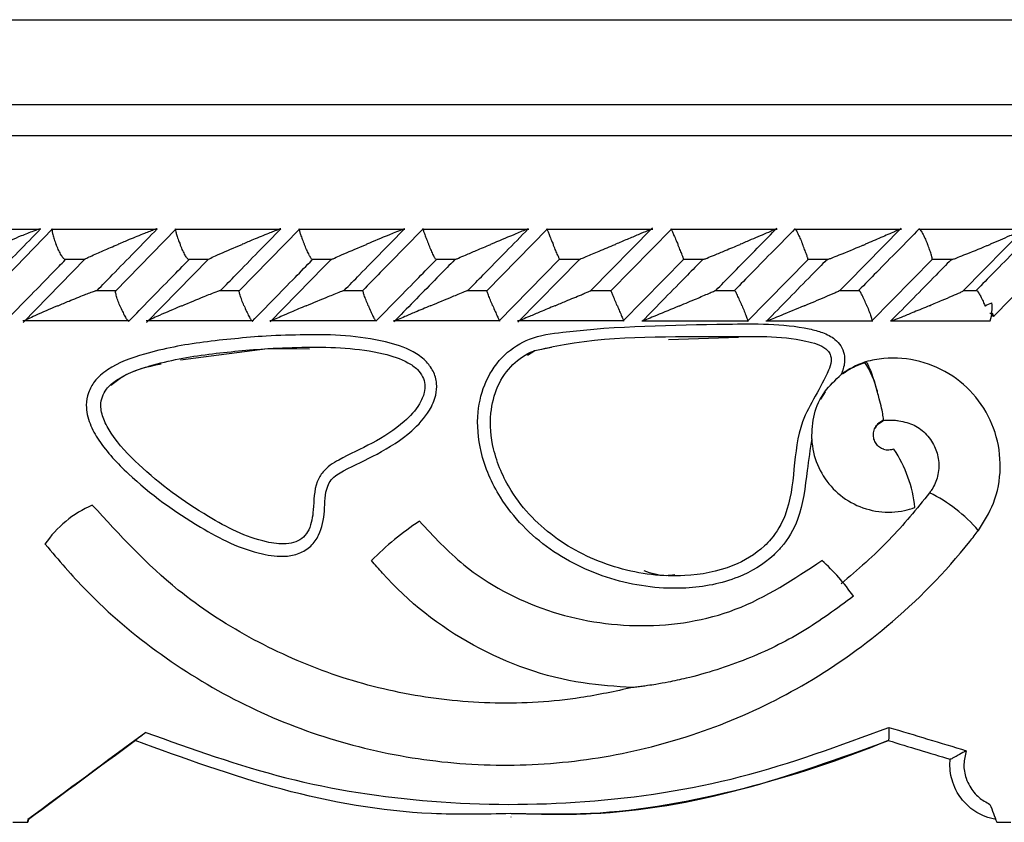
# Model space of a CAD drawing. Header units: millimetres. Extents: x 67.9 to 154, y 110.8 to 178.6.
# Tile 62 of 109: x 89.7 to 91.3, y 125.3 to 126.6. Entities that reach past the tile are written whole.
import ezdxf

# ---------------------------------------------------------------- set-up
doc = ezdxf.new("R2010")
doc.units = ezdxf.units.MM

msp = doc.modelspace()

# ---------------------------------------------------------------- linework, layer by layer
at = {"color": 1, "linetype": 'Continuous', "lineweight": 25}
for p, q in [((89.0715, 126.6419), (91.6409, 126.6419)), ((86.009, 126.4552), (94.4819, 126.4552))]:
    msp.add_line(p, q, dxfattribs=at)
at = {"color": 7, "linetype": 'Continuous', "lineweight": 25}
for p, q in [((86.059, 126.5052), (94.4393, 126.5052)), ((89.6995, 126.3035), (89.5295, 126.3035)), ((89.7193, 126.3043), (89.6217, 126.2041)), ((89.8882, 126.3037), (89.7171, 126.3037)), ((89.9187, 126.3044), (89.8209, 126.2042)), ((90.0879, 126.3037), (89.9164, 126.3037)), ((90.1184, 126.3045), (90.0204, 126.2043)), ((90.2878, 126.3037), (90.116, 126.3037)), ((90.4879, 126.3037), (90.3159, 126.3037)), ((90.5184, 126.3046), (90.4202, 126.2044)), ((90.6883, 126.3036), (90.516, 126.3036)), ((90.5881, 126.2048), (90.6877, 126.3063)), ((90.7188, 126.3046), (90.6205, 126.2044)), ((90.8889, 126.3036), (90.7165, 126.3036)), ((90.8822, 126.2992), (90.8886, 126.3057)), ((91.0897, 126.3035), (90.9172, 126.3035)), ((91.0029, 126.2179), (91.0892, 126.3057)), ((91.2907, 126.3035), (91.1182, 126.3035)), ((91.1893, 126.2044), (91.2899, 126.3067)), ((89.7719, 126.2559), (89.6718, 126.1533)), ((89.7378, 126.2557), (89.7715, 126.2557)), ((89.971, 126.2556), (89.8711, 126.1534)), ((89.9375, 126.2557), (89.9706, 126.2557)), ((90.1373, 126.2556), (90.1702, 126.2556)), ((90.1686, 126.2546), (90.1572, 126.243)), ((90.3374, 126.2556), (90.37, 126.2556)), ((90.4396, 126.1554), (90.5377, 126.2555)), ((90.57, 126.2552), (90.4705, 126.1537)), ((90.5376, 126.2555), (90.5702, 126.2555)), ((90.6399, 126.1554), (90.7381, 126.2556)), ((90.738, 126.2555), (90.7706, 126.2555)), ((90.8407, 126.1548), (90.9387, 126.2546)), ((90.9386, 126.2554), (90.9713, 126.2554)), ((91.041, 126.1555), (91.1396, 126.2557)), ((91.1394, 126.2554), (91.1722, 126.2554)), ((91.2386, 126.1639), (91.3293, 126.2562)), ((90.1572, 126.243), (90.0705, 126.1543)), ((89.8211, 126.2046), (89.7885, 126.2046)), ((90.0206, 126.2046), (89.9881, 126.2046)), ((90.2203, 126.2046), (90.1879, 126.2046)), ((90.4204, 126.2045), (90.3878, 126.2045)), ((90.6207, 126.2045), (90.5879, 126.2045)), ((90.8213, 126.2044), (90.7881, 126.2044)), ((91.0222, 126.2044), (90.9887, 126.2044)), ((90.9907, 126.2055), (91.0029, 126.2179)), ((91.2121, 126.2043), (91.1895, 126.2043)), ((89.6711, 126.1566), (89.8421, 126.1566)), ((89.8704, 126.1565), (90.0419, 126.1565)), ((90.07, 126.1565), (90.2418, 126.1565)), ((90.2698, 126.1564), (90.4419, 126.1564)), ((90.2776, 126.162), (90.2701, 126.1544)), ((90.4699, 126.1564), (90.6422, 126.1564)), ((90.6703, 126.1563), (90.8427, 126.1563)), ((90.8709, 126.1563), (91.0434, 126.1563)), ((91.0719, 126.1563), (91.233, 126.1563)), ((89.8417, 126.1557), (89.8423, 126.1555)), ((90.0412, 126.1557), (90.0417, 126.1555)), ((90.2409, 126.1557), (90.2413, 126.1555)), ((90.7136, 126.1262), (90.8264, 126.1297)), ((89.9256, 126.0932), (90.0662, 126.1115)), ((90.0662, 126.1115), (90.134, 126.1111)), ((90.4977, 126.108), (90.5248, 126.1137)), ((90.4858, 126.101), (90.4977, 126.108)), ((91.0317, 126.0902), (91.0301, 126.0896)), ((90.9666, 126.0414), (90.959, 126.03)), ((91.0681, 125.4791), (91.0682, 125.4791)), ((89.6552, 125.3472), (89.678, 125.3472)), ((89.6793, 125.3515), (89.678, 125.3472)), ((89.678, 125.3472), (89.6791, 125.3472)), ((89.6804, 125.3515), (89.6791, 125.3472)), ((89.6793, 125.3515), (89.6804, 125.3515)), ((90.4592, 125.3559), (90.4598, 125.3559)), ((91.2433, 125.3472), (91.2663, 125.3472))]:
    msp.add_line(p, q, dxfattribs=at)
at = {"color": 7, "linetype": 'Continuous', "lineweight": 25, "flags": 128}
msp.add_lwpolyline([(91.2352, 126.1687), (91.2359, 126.1678), (91.2369, 126.1665), (91.2377, 126.1654), (91.2382, 126.1645), (91.2386, 126.1638), (91.2388, 126.1633), (91.2387, 126.163), (91.2384, 126.1629)], dxfattribs=at)
at = {"color": 7, "linetype": 'Continuous', "lineweight": 25}
for centre, radius, start, end in [((91.1575, 126.1776), 0.0785, 344.228, 5.5389), ((90.9051, 126.0076), 0.1495, 13.3363, 33.2698), ((90.9094, 125.8354), 0.2027, 5.519, 34.0722), ((91.0235, 125.6537), 0.2512, 40.8044, 63.6422), ((89.8546, 125.6945), 0.1791, 113.4382, 145.6282), ((91.1109, 125.8555), 0.000575, 269.202, 294.7385), ((90.5861, 125.4188), 0.4969, 123.5694, 135.1085), ((89.7072, 125.7975), 0.00194, 257.7056, 271.3986), ((90.2342, 125.7696), 0.000129, 184.5347, 284.643), ((90.7364, 125.5199), 0.3359, 34.8353, 47.9918)]:
    msp.add_arc(centre, radius, start, end, dxfattribs=at)
for centre, major_axis, ratio, start_param, end_param in [((90.584, 126.1805), (4.5639, -4.5476), 0.069951, 1.496848, 1.498244), ((90.584, 125.9262), (4.5748, 3.3634), 0.013077, 1.71794, 1.760243), ((90.584, 125.6846), (4.575, -1.3825), 0.007589, 4.820917, 4.848474), ((90.584, 125.9262), (4.5348, 3.334), 0.013077, 1.723062, 1.761773), ((90.5782, 125.6655), (4.555, -1.3825), 0.007616, 4.822475, 4.844624), ((90.584, 127.4425), (-4.5737, 12.2409), 0.008985, 1.737064, 1.739463)]:
    msp.add_ellipse(centre, major_axis=major_axis, ratio=ratio, start_param=start_param, end_param=end_param, dxfattribs=at)
for points, knots in [([(89.6037, 126.2055), (89.6117, 126.2137), (89.6437, 126.2468), (89.6759, 126.2798), (89.7, 126.3045)], [0, 0, 0, 0, 0.249562, 1, 1, 1, 1]), ([(89.7, 126.3045), (89.6999, 126.3045), (89.6996, 126.3045), (89.6982, 126.3042), (89.6945, 126.303), (89.6846, 126.2994), (89.6698, 126.2936), (89.6523, 126.2864), (89.6415, 126.2819), (89.636, 126.2796), (89.636, 126.2795)], [0, 0, 0, 0, 0.016528, 0.060765, 0.123872, 0.2335, 0.524913, 0.758889, 0.996427, 1, 1, 1, 1]), ([(89.7185, 126.3036), (89.7184, 126.303), (89.7181, 126.3017), (89.719, 126.2968), (89.721, 126.2898), (89.7232, 126.2837), (89.7246, 126.2802), (89.7248, 126.2796), (89.7249, 126.2795)], [0, 0, 0, 0, 0.17741, 0.409157, 0.674979, 0.940995, 0.992264, 1, 1, 1, 1]), ([(89.7915, 126.2055), (89.7995, 126.2137), (89.8317, 126.2467), (89.864, 126.2797), (89.8882, 126.3045)], [0, 0, 0, 0, 0.24835, 1, 1, 1, 1]), ([(89.8882, 126.3045), (89.888, 126.3045), (89.8877, 126.3045), (89.8863, 126.3041), (89.8831, 126.303), (89.8763, 126.3005), (89.8626, 126.2951), (89.8452, 126.288), (89.831, 126.2821), (89.825, 126.2796), (89.825, 126.2795)], [0, 0, 0, 0, 0.0439924, 0.0565425, 0.1182118, 0.2485839, 0.3779124, 0.7339208, 0.9964229, 1, 1, 1, 1]), ([(89.9179, 126.3035), (89.9178, 126.3034), (89.9176, 126.3029), (89.9182, 126.2996), (89.9198, 126.2938), (89.9222, 126.2868), (89.9242, 126.2817), (89.9251, 126.2796), (89.9251, 126.2795)], [0, 0, 0, 0, 0.0598641, 0.287053, 0.5251774, 0.7996492, 0.9922733, 1, 1, 1, 1]), ([(89.9908, 126.2055), (89.9989, 126.2137), (90.0311, 126.2467), (90.0634, 126.2798), (90.0876, 126.3045)], [0, 0, 0, 0, 0.249667, 1, 1, 1, 1]), ([(90.0876, 126.3045), (90.0875, 126.3045), (90.0873, 126.3045), (90.0859, 126.3041), (90.0826, 126.3029), (90.0762, 126.3004), (90.0628, 126.2951), (90.0456, 126.2881), (90.0314, 126.2821), (90.0254, 126.2796), (90.0253, 126.2795)], [0, 0, 0, 0, 0.033619, 0.06472, 0.12594, 0.251128, 0.375462, 0.735616, 0.996419, 1, 1, 1, 1]), ([(90.1175, 126.3035), (90.1175, 126.303), (90.1176, 126.3016), (90.119, 126.2968), (90.1215, 126.2898), (90.1239, 126.2837), (90.1253, 126.2802), (90.1256, 126.2796), (90.1256, 126.2795)], [0, 0, 0, 0, 0.175559, 0.407605, 0.674244, 0.941089, 0.992269, 1, 1, 1, 1]), ([(90.1904, 126.2055), (90.1985, 126.2138), (90.2307, 126.2468), (90.2631, 126.2798), (90.2873, 126.3045)], [0, 0, 0, 0, 0.250556, 1, 1, 1, 1]), ([(90.3173, 126.3045), (90.3058, 126.2929), (90.2828, 126.2693), (90.2505, 126.2363), (90.2296, 126.215), (90.2204, 126.2055)], [0, 0, 0, 0, 0.353113, 0.713537, 1, 1, 1, 1]), ([(90.2873, 126.3045), (90.2872, 126.3045), (90.2871, 126.3045), (90.2858, 126.3041), (90.2811, 126.3023), (90.2726, 126.2989), (90.2537, 126.2912), (90.238, 126.2846), (90.226, 126.2796), (90.2259, 126.2795)], [0, 0, 0, 0, 0.02335, 0.0734618, 0.134698, 0.325553, 0.4727956, 0.9964114, 1, 1, 1, 1]), ([(90.3173, 126.3045), (90.3172, 126.3045), (90.3171, 126.3042), (90.3177, 126.3018), (90.3194, 126.2968), (90.3221, 126.2898), (90.3246, 126.2837), (90.326, 126.2802), (90.3263, 126.2796), (90.3263, 126.2795)], [0, 0, 0, 0, 0.115812, 0.305837, 0.501174, 0.72572, 0.95044, 0.993495, 1, 1, 1, 1]), ([(90.3901, 126.2055), (90.3982, 126.2138), (90.4306, 126.2468), (90.4629, 126.2798), (90.4871, 126.3045)], [0, 0, 0, 0, 0.25107, 1, 1, 1, 1]), ([(90.4871, 126.3045), (90.4871, 126.3045), (90.4871, 126.3045), (90.4866, 126.3044), (90.4848, 126.3037), (90.4801, 126.3018), (90.4724, 126.2986), (90.4544, 126.2911), (90.4388, 126.2846), (90.4269, 126.2796), (90.4268, 126.2795)], [0, 0, 0, 0, 0.013073, 0.044023, 0.100225, 0.166357, 0.329721, 0.473923, 0.996413, 1, 1, 1, 1]), ([(90.5175, 126.3034), (90.5175, 126.3034), (90.5177, 126.3029), (90.519, 126.2996), (90.5214, 126.2938), (90.5243, 126.2868), (90.5264, 126.2817), (90.5273, 126.2796), (90.5273, 126.2795)], [0, 0, 0, 0, 0.050908, 0.280097, 0.520426, 0.797761, 0.992214, 1, 1, 1, 1]), ([(90.6872, 126.3045), (90.6872, 126.3045), (90.6872, 126.3046), (90.6868, 126.3044), (90.6844, 126.3034), (90.6774, 126.3004), (90.6644, 126.2949), (90.6468, 126.2875), (90.6343, 126.2822), (90.628, 126.2796), (90.6279, 126.2795)], [0, 0, 0, 0, 0.002835, 0.050977, 0.110337, 0.207812, 0.453185, 0.72164, 0.996415, 1, 1, 1, 1]), ([(90.718, 126.3034), (90.718, 126.3033), (90.7183, 126.3028), (90.7198, 126.2996), (90.7224, 126.2938), (90.7255, 126.2868), (90.7276, 126.2817), (90.7285, 126.2796), (90.7285, 126.2795)], [0, 0, 0, 0, 0.045249, 0.275845, 0.517623, 0.79655, 0.992164, 1, 1, 1, 1]), ([(90.7902, 126.2055), (90.7984, 126.2138), (90.829, 126.245), (90.8597, 126.2763), (90.8822, 126.2992)], [0, 0, 0, 0, 0.265393, 1, 1, 1, 1]), ([(90.9177, 126.3045), (90.9063, 126.2929), (90.8832, 126.2694), (90.8507, 126.2364), (90.8297, 126.215), (90.8204, 126.2055)], [0, 0, 0, 0, 0.35247, 0.712244, 1, 1, 1, 1]), ([(90.8874, 126.3045), (90.8874, 126.3045), (90.8875, 126.3045), (90.8861, 126.3038), (90.8821, 126.302), (90.8695, 126.2966), (90.8508, 126.2886), (90.8353, 126.2821), (90.8293, 126.2796), (90.8292, 126.2795)], [0, 0, 0, 0, 0.038857, 0.084812, 0.162938, 0.312696, 0.736905, 0.996415, 1, 1, 1, 1]), ([(90.9177, 126.3045), (90.9178, 126.3045), (90.9183, 126.3042), (90.9198, 126.3018), (90.9223, 126.2969), (90.9256, 126.2898), (90.9283, 126.2837), (90.9297, 126.2802), (90.93, 126.2796), (90.93, 126.2795)], [0, 0, 0, 0, 0.11561, 0.30578, 0.501222, 0.725698, 0.950344, 0.993485, 1, 1, 1, 1]), ([(91.1184, 126.3045), (91.107, 126.2929), (91.0839, 126.2695), (91.0514, 126.2365), (91.0304, 126.2151), (91.021, 126.2055)], [0, 0, 0, 0, 0.351573, 0.71044, 1, 1, 1, 1]), ([(91.0879, 126.3045), (91.088, 126.3045), (91.0881, 126.3045), (91.0873, 126.304), (91.0843, 126.3026), (91.0745, 126.2982), (91.056, 126.2902), (91.0395, 126.2832), (91.0309, 126.2796), (91.0308, 126.2795)], [0, 0, 0, 0, 0.027389, 0.072139, 0.141885, 0.269095, 0.620342, 0.996419, 1, 1, 1, 1]), ([(91.1184, 126.3045), (91.1186, 126.3045), (91.1192, 126.3042), (91.121, 126.3018), (91.1238, 126.2969), (91.1273, 126.2898), (91.13, 126.2837), (91.1314, 126.2802), (91.1317, 126.2796), (91.1317, 126.2795)], [0, 0, 0, 0, 0.115379, 0.305714, 0.501275, 0.725673, 0.950237, 0.993474, 1, 1, 1, 1]), ([(91.308, 126.3045), (91.2966, 126.2929), (91.2735, 126.2694), (91.241, 126.2364), (91.2199, 126.215), (91.2106, 126.2055)], [0, 0, 0, 0, 0.351147, 0.71273, 1, 1, 1, 1]), ([(91.287, 126.3034), (91.2869, 126.3034), (91.2858, 126.3028), (91.2784, 126.2993), (91.2657, 126.2936), (91.2489, 126.2864), (91.2382, 126.2819), (91.2327, 126.2796), (91.2327, 126.2795)], [0, 0, 0, 0, 0.015045, 0.13829, 0.465901, 0.72894, 0.995983, 1, 1, 1, 1]), ([(89.7378, 126.2559), (89.7373, 126.2564), (89.7361, 126.2576), (89.7331, 126.2623), (89.7294, 126.2692), (89.7266, 126.2754), (89.7251, 126.2788), (89.7249, 126.2795), (89.7249, 126.2795)], [0, 0, 0, 0, 0.149002, 0.388888, 0.663921, 0.939147, 0.991997, 1, 1, 1, 1]), ([(89.7719, 126.2559), (89.7723, 126.2561), (89.7742, 126.2572), (89.7839, 126.2618), (89.8012, 126.2694), (89.8168, 126.2761), (89.8249, 126.2795), (89.825, 126.2795)], [0, 0, 0, 0, 0.040403, 0.207134, 0.592886, 0.995927, 1, 1, 1, 1]), ([(89.9375, 126.2558), (89.937, 126.2563), (89.9359, 126.2576), (89.9332, 126.2623), (89.9296, 126.2693), (89.9268, 126.2754), (89.9254, 126.2788), (89.9251, 126.2795), (89.9251, 126.2795)], [0, 0, 0, 0, 0.154369, 0.392606, 0.66604, 0.939673, 0.992061, 1, 1, 1, 1]), ([(89.9691, 126.2545), (89.9691, 126.2546), (89.969, 126.2547), (89.9707, 126.2556), (89.9758, 126.2581), (89.9917, 126.2653), (90.0096, 126.2729), (90.0234, 126.2788), (90.0252, 126.2795), (90.0253, 126.2795)], [0, 0, 0, 0, 0.042786, 0.100388, 0.193836, 0.38606, 0.920541, 0.996406, 1, 1, 1, 1]), ([(90.1373, 126.2558), (90.1369, 126.2563), (90.136, 126.2576), (90.1334, 126.2623), (90.1301, 126.2693), (90.1273, 126.2754), (90.1259, 126.2788), (90.1256, 126.2795), (90.1256, 126.2795)], [0, 0, 0, 0, 0.159653, 0.39631, 0.668127, 0.940148, 0.99212, 1, 1, 1, 1]), ([(90.1685, 126.2545), (90.1685, 126.2546), (90.1685, 126.2547), (90.1705, 126.2556), (90.1758, 126.2581), (90.1921, 126.2653), (90.2103, 126.273), (90.2241, 126.2788), (90.2259, 126.2795), (90.2259, 126.2795)], [0, 0, 0, 0, 0.042956, 0.100766, 0.194516, 0.387196, 0.921582, 0.996403, 1, 1, 1, 1]), ([(90.3374, 126.2557), (90.337, 126.2562), (90.3363, 126.2575), (90.3339, 126.2623), (90.3308, 126.2693), (90.3281, 126.2754), (90.3266, 126.2788), (90.3264, 126.2795), (90.3263, 126.2795)], [0, 0, 0, 0, 0.164856, 0.399998, 0.670182, 0.940571, 0.992174, 1, 1, 1, 1]), ([(90.3682, 126.2545), (90.3682, 126.2546), (90.3684, 126.2547), (90.3704, 126.2556), (90.376, 126.2581), (90.3872, 126.2629), (90.4048, 126.2703), (90.4187, 126.2762), (90.4267, 126.2795), (90.4268, 126.2795)], [0, 0, 0, 0, 0.0427322, 0.1004528, 0.1939263, 0.3857616, 0.648647, 0.9964065, 1, 1, 1, 1]), ([(90.5376, 126.2556), (90.5373, 126.2562), (90.5367, 126.2575), (90.5346, 126.2623), (90.5317, 126.2693), (90.5291, 126.2754), (90.5276, 126.2788), (90.5274, 126.2795), (90.5273, 126.2795)], [0, 0, 0, 0, 0.169863, 0.403588, 0.67216, 0.940936, 0.992222, 1, 1, 1, 1]), ([(90.5699, 126.2553), (90.5708, 126.2557), (90.5736, 126.2568), (90.5843, 126.2613), (90.6029, 126.2691), (90.619, 126.2758), (90.6278, 126.2795), (90.6279, 126.2795)], [0, 0, 0, 0, 0.071851, 0.225838, 0.577892, 0.996073, 1, 1, 1, 1]), ([(90.738, 126.2556), (90.7378, 126.2561), (90.7374, 126.2575), (90.7356, 126.2623), (90.7328, 126.2693), (90.7303, 126.2754), (90.7288, 126.2788), (90.7286, 126.2795), (90.7285, 126.2795)], [0, 0, 0, 0, 0.173804, 0.406453, 0.673717, 0.941181, 0.992255, 1, 1, 1, 1]), ([(90.7706, 126.2554), (90.7707, 126.2554), (90.7719, 126.2559), (90.7776, 126.2582), (90.7889, 126.2628), (90.8071, 126.2703), (90.8212, 126.2762), (90.8292, 126.2795), (90.8292, 126.2795)], [0, 0, 0, 0, 0.011856, 0.114191, 0.324291, 0.612839, 0.996056, 1, 1, 1, 1]), ([(90.9386, 126.2555), (90.9385, 126.2561), (90.9383, 126.2574), (90.9367, 126.2623), (90.9342, 126.2693), (90.9317, 126.2754), (90.9303, 126.2788), (90.93, 126.2795), (90.93, 126.2795)], [0, 0, 0, 0, 0.176435, 0.408418, 0.674756, 0.94129, 0.992272, 1, 1, 1, 1]), ([(90.9688, 126.2545), (90.969, 126.2546), (90.9695, 126.2547), (90.9722, 126.2557), (90.9786, 126.2581), (90.9966, 126.2654), (91.0152, 126.273), (91.0291, 126.2788), (91.0307, 126.2795), (91.0308, 126.2795)], [0, 0, 0, 0, 0.043295, 0.101042, 0.195014, 0.388859, 0.927985, 0.996407, 1, 1, 1, 1]), ([(91.1394, 126.2555), (91.1394, 126.2561), (91.1394, 126.2574), (91.1381, 126.2623), (91.1358, 126.2693), (91.1334, 126.2754), (91.132, 126.2788), (91.1317, 126.2795), (91.1317, 126.2795)], [0, 0, 0, 0, 0.177872, 0.409567, 0.675324, 0.941271, 0.992273, 1, 1, 1, 1]), ([(91.1696, 126.2545), (91.1698, 126.2546), (91.1704, 126.2547), (91.1732, 126.2556), (91.1798, 126.2581), (91.1981, 126.2653), (91.2169, 126.273), (91.2308, 126.2788), (91.2326, 126.2795), (91.2327, 126.2795)], [0, 0, 0, 0, 0.04279, 0.100057, 0.193225, 0.385501, 0.92311, 0.996412, 1, 1, 1, 1]), ([(89.6503, 126.1629), (89.6618, 126.1747), (89.685, 126.1984), (89.7148, 126.229), (89.7331, 126.2477), (89.7398, 126.2545)], [0, 0, 0, 0, 0.386624, 0.777269, 1, 1, 1, 1]), ([(89.8423, 126.1555), (89.8536, 126.1671), (89.8765, 126.1906), (89.9088, 126.2236), (89.9297, 126.245), (89.939, 126.2545)], [0, 0, 0, 0, 0.351788, 0.71087, 1, 1, 1, 1]), ([(90.0417, 126.1555), (90.0531, 126.1671), (90.076, 126.1907), (90.1083, 126.2237), (90.1292, 126.245), (90.1385, 126.2545)], [0, 0, 0, 0, 0.352611, 0.712527, 1, 1, 1, 1]), ([(90.2413, 126.1555), (90.2527, 126.1672), (90.2757, 126.1907), (90.3081, 126.2237), (90.329, 126.2451), (90.3382, 126.2545)], [0, 0, 0, 0, 0.3530927, 0.7134954, 1, 1, 1, 1]), ([(90.3682, 126.2545), (90.3601, 126.2463), (90.3299, 126.2154), (90.2997, 126.1846), (90.2776, 126.162)], [0, 0, 0, 0, 0.268796, 1, 1, 1, 1]), ([(90.7684, 126.2545), (90.7602, 126.2463), (90.7278, 126.2133), (90.6954, 126.1803), (90.6711, 126.1555)], [0, 0, 0, 0, 0.250246, 1, 1, 1, 1]), ([(90.9688, 126.2545), (90.9608, 126.2463), (90.9283, 126.2133), (90.8959, 126.1803), (90.8715, 126.1555)], [0, 0, 0, 0, 0.249337, 1, 1, 1, 1]), ([(91.1696, 126.2545), (91.1616, 126.2464), (91.1291, 126.2134), (91.0966, 126.1803), (91.0721, 126.1555)], [0, 0, 0, 0, 0.247955, 1, 1, 1, 1]), ([(89.7278, 126.1805), (89.7279, 126.1805), (89.7338, 126.183), (89.7481, 126.189), (89.7656, 126.1961), (89.7793, 126.2014), (89.7856, 126.2038), (89.7881, 126.2045), (89.7885, 126.2047)], [0, 0, 0, 0, 0.003925, 0.289468, 0.688573, 0.827041, 0.966528, 1, 1, 1, 1]), ([(89.8279, 126.1805), (89.8279, 126.1806), (89.8266, 126.1836), (89.8243, 126.1898), (89.8219, 126.1974), (89.8208, 126.2025), (89.821, 126.2036), (89.8211, 126.204)], [0, 0, 0, 0, 0.0080696, 0.3017625, 0.5958681, 0.876996, 1, 1, 1, 1]), ([(89.9281, 126.1805), (89.9281, 126.1805), (89.94, 126.1855), (89.9557, 126.192), (89.975, 126.1998), (89.9839, 126.2032), (89.9889, 126.205), (89.9904, 126.2055), (89.9907, 126.2055), (89.9908, 126.2055)], [0, 0, 0, 0, 0.003593, 0.525426, 0.676113, 0.867727, 0.93042, 0.976706, 1, 1, 1, 1]), ([(90.0283, 126.1805), (90.0282, 126.1806), (90.027, 126.1836), (90.0246, 126.1898), (90.0219, 126.1974), (90.0205, 126.2025), (90.0206, 126.2037), (90.0206, 126.204)], [0, 0, 0, 0, 0.007987, 0.299326, 0.591078, 0.869855, 1, 1, 1, 1]), ([(90.1286, 126.1805), (90.1286, 126.1805), (90.1405, 126.1855), (90.156, 126.1919), (90.1745, 126.1994), (90.1826, 126.2027), (90.1877, 126.2046), (90.1896, 126.2053), (90.1902, 126.2055), (90.1903, 126.2055), (90.1904, 126.2055)], [0, 0, 0, 0, 0.003594, 0.522693, 0.670424, 0.836861, 0.904327, 0.960523, 0.987005, 1, 1, 1, 1]), ([(90.2289, 126.1805), (90.2289, 126.1806), (90.2276, 126.1836), (90.2251, 126.1897), (90.2222, 126.1976), (90.2204, 126.2031), (90.2201, 126.2053), (90.2203, 126.2055), (90.2204, 126.2055)], [0, 0, 0, 0, 0.006514, 0.244439, 0.482702, 0.710318, 0.919721, 1, 1, 1, 1]), ([(90.3293, 126.1805), (90.3294, 126.1805), (90.3412, 126.1855), (90.3566, 126.1919), (90.3748, 126.1994), (90.3826, 126.2026), (90.3877, 126.2046), (90.3897, 126.2054), (90.3901, 126.2055), (90.3901, 126.2055), (90.3901, 126.2055)], [0, 0, 0, 0, 0.0035962, 0.5215385, 0.6668517, 0.8334577, 0.8999999, 0.9672499, 0.9972723, 1, 1, 1, 1]), ([(90.4298, 126.1805), (90.4297, 126.1806), (90.4284, 126.1836), (90.4259, 126.1898), (90.4228, 126.1975), (90.4208, 126.2027), (90.4205, 126.2039), (90.4204, 126.2043)], [0, 0, 0, 0, 0.007786, 0.29233, 0.57728, 0.849472, 1, 1, 1, 1]), ([(90.5303, 126.1805), (90.5304, 126.1805), (90.5363, 126.183), (90.5506, 126.189), (90.5676, 126.1961), (90.5804, 126.2015), (90.5861, 126.2038), (90.588, 126.2046), (90.5882, 126.2047)], [0, 0, 0, 0, 0.0039353, 0.2854909, 0.6941377, 0.818222, 0.975786, 1, 1, 1, 1]), ([(90.6309, 126.1805), (90.6308, 126.1806), (90.6295, 126.1836), (90.627, 126.1898), (90.6237, 126.1975), (90.6214, 126.2026), (90.6209, 126.2038), (90.6207, 126.2042)], [0, 0, 0, 0, 0.007834, 0.294062, 0.580697, 0.854512, 1, 1, 1, 1]), ([(90.7315, 126.1805), (90.7316, 126.1805), (90.7361, 126.1824), (90.7452, 126.1862), (90.7612, 126.1929), (90.7754, 126.199), (90.7854, 126.2033), (90.7891, 126.2049), (90.7902, 126.2054), (90.7902, 126.2055), (90.7902, 126.2055)], [0, 0, 0, 0, 0.003591, 0.20088, 0.400168, 0.714598, 0.852523, 0.926531, 0.972011, 1, 1, 1, 1]), ([(90.8322, 126.1805), (90.8322, 126.1806), (90.8309, 126.1836), (90.8283, 126.1898), (90.8248, 126.1975), (90.8223, 126.2026), (90.8216, 126.2038), (90.8213, 126.2042)], [0, 0, 0, 0, 0.007889, 0.295786, 0.584092, 0.859553, 1, 1, 1, 1]), ([(90.933, 126.1805), (90.933, 126.1805), (90.9386, 126.1829), (90.9497, 126.1875), (90.9664, 126.1946), (90.9793, 126.2002), (90.9869, 126.2036), (90.9884, 126.2043), (90.9887, 126.2044)], [0, 0, 0, 0, 0.003996, 0.273147, 0.547813, 0.839253, 0.971118, 1, 1, 1, 1]), ([(91.0338, 126.1805), (91.0338, 126.1806), (91.0325, 126.1836), (91.0298, 126.1898), (91.0262, 126.1974), (91.0234, 126.2026), (91.0225, 126.2037), (91.0222, 126.2041)], [0, 0, 0, 0, 0.007949, 0.297456, 0.58737, 0.864456, 1, 1, 1, 1]), ([(91.1347, 126.1805), (91.1348, 126.1805), (91.1417, 126.1835), (91.1544, 126.1888), (91.1715, 126.1961), (91.1827, 126.2011), (91.1885, 126.2038), (91.1894, 126.2043), (91.1894, 126.2043)], [0, 0, 0, 0, 0.00403, 0.345972, 0.63505, 0.882879, 0.99899, 1, 1, 1, 1]), ([(91.2121, 126.2044), (91.2121, 126.2044), (91.2126, 126.204), (91.2145, 126.201), (91.2176, 126.1954), (91.2211, 126.1883), (91.2233, 126.1829), (91.2243, 126.1806), (91.2244, 126.1805)], [0, 0, 0, 0, 0.003238, 0.240751, 0.485636, 0.767386, 0.991988, 1, 1, 1, 1]), ([(89.7278, 126.1805), (89.7277, 126.1805), (89.7257, 126.1796), (89.7119, 126.1737), (89.6941, 126.166), (89.679, 126.1589), (89.6745, 126.1565), (89.6731, 126.1556), (89.6733, 126.1555), (89.6735, 126.1555), (89.6735, 126.1555)], [0, 0, 0, 0, 0.003579, 0.088017, 0.620449, 0.806987, 0.897761, 0.954085, 0.999597, 1, 1, 1, 1]), ([(89.8279, 126.1805), (89.8279, 126.1804), (89.8292, 126.1774), (89.8319, 126.1712), (89.8359, 126.1635), (89.839, 126.1584), (89.8402, 126.1573), (89.8405, 126.1569)], [0, 0, 0, 0, 0.007963, 0.297915, 0.58828, 0.865672, 1, 1, 1, 1]), ([(89.9281, 126.1805), (89.928, 126.1805), (89.9259, 126.1796), (89.912, 126.1737), (89.8941, 126.166), (89.8786, 126.1589), (89.8738, 126.1565), (89.8722, 126.1556), (89.8724, 126.1555), (89.8725, 126.1555)], [0, 0, 0, 0, 0.003584, 0.090161, 0.620258, 0.806634, 0.897586, 0.954144, 1, 1, 1, 1]), ([(90.0283, 126.1805), (90.0283, 126.1804), (90.0296, 126.1774), (90.0323, 126.1712), (90.036, 126.1635), (90.0389, 126.1584), (90.0399, 126.1572), (90.0403, 126.1568)], [0, 0, 0, 0, 0.007902, 0.296289, 0.58509, 0.860888, 1, 1, 1, 1]), ([(90.1286, 126.1805), (90.1285, 126.1805), (90.1202, 126.177), (90.1062, 126.171), (90.089, 126.1636), (90.0784, 126.1589), (90.0734, 126.1565), (90.0716, 126.1556), (90.0717, 126.1555), (90.0718, 126.1555)], [0, 0, 0, 0, 0.003583, 0.362679, 0.622385, 0.807431, 0.898033, 0.95455, 1, 1, 1, 1]), ([(90.2289, 126.1805), (90.2289, 126.1804), (90.2302, 126.1774), (90.2329, 126.1712), (90.2365, 126.1635), (90.2391, 126.1584), (90.2399, 126.1572), (90.2402, 126.1568)], [0, 0, 0, 0, 0.0078466, 0.2946014, 0.5817693, 0.8559467, 1, 1, 1, 1]), ([(90.3293, 126.1805), (90.3292, 126.1805), (90.325, 126.1787), (90.3167, 126.1752), (90.3029, 126.1693), (90.2893, 126.1635), (90.2785, 126.1589), (90.2733, 126.1565), (90.2713, 126.1556), (90.2713, 126.1555), (90.2713, 126.1555)], [0, 0, 0, 0, 0.0035839, 0.1847859, 0.3645824, 0.6232318, 0.8077221, 0.8982007, 0.9547268, 1, 1, 1, 1]), ([(90.4298, 126.1805), (90.4298, 126.1804), (90.4311, 126.1774), (90.4337, 126.1712), (90.4371, 126.1635), (90.4395, 126.1583), (90.4401, 126.1571), (90.4404, 126.1567)], [0, 0, 0, 0, 0.007797, 0.292895, 0.578405, 0.850976, 1, 1, 1, 1]), ([(90.5303, 126.1805), (90.5302, 126.1805), (90.5222, 126.1771), (90.5083, 126.1713), (90.4904, 126.1637), (90.4795, 126.1591), (90.4741, 126.1568), (90.4732, 126.1564), (90.4732, 126.1564)], [0, 0, 0, 0, 0.003992, 0.389169, 0.684039, 0.894902, 0.997609, 1, 1, 1, 1]), ([(90.6309, 126.1805), (90.6309, 126.1804), (90.6322, 126.1774), (90.6347, 126.1712), (90.6379, 126.1635), (90.6401, 126.1583), (90.6405, 126.1571), (90.6407, 126.1567)], [0, 0, 0, 0, 0.007762, 0.291477, 0.575602, 0.846864, 1, 1, 1, 1]), ([(90.7315, 126.1805), (90.7314, 126.1805), (90.7296, 126.1797), (90.7156, 126.1738), (90.6971, 126.1661), (90.6798, 126.159), (90.6739, 126.1565), (90.6716, 126.1556), (90.6711, 126.1555), (90.6711, 126.1555), (90.6711, 126.1555)], [0, 0, 0, 0, 0.0035888, 0.0814994, 0.6158273, 0.8044445, 0.8963862, 0.9534443, 0.99951, 1, 1, 1, 1]), ([(90.8322, 126.1805), (90.8322, 126.1804), (90.8335, 126.1774), (90.836, 126.1713), (90.839, 126.1634), (90.841, 126.1579), (90.8415, 126.1557), (90.8414, 126.1555), (90.8413, 126.1555)], [0, 0, 0, 0, 0.006517, 0.244474, 0.482772, 0.710324, 0.919585, 1, 1, 1, 1]), ([(90.933, 126.1805), (90.9329, 126.1805), (90.9309, 126.1796), (90.9168, 126.1737), (90.8982, 126.166), (90.8807, 126.1589), (90.8745, 126.1565), (90.8721, 126.1556), (90.8715, 126.1555), (90.8715, 126.1555), (90.8715, 126.1555)], [0, 0, 0, 0, 0.003586, 0.087795, 0.619053, 0.80604, 0.897262, 0.953958, 0.999881, 1, 1, 1, 1]), ([(91.0338, 126.1805), (91.0338, 126.1804), (91.0351, 126.1774), (91.0375, 126.1712), (91.0403, 126.1635), (91.0418, 126.1583), (91.0419, 126.1571), (91.0419, 126.1566)], [0, 0, 0, 0, 0.007738, 0.289716, 0.572096, 0.84183, 1, 1, 1, 1]), ([(91.1347, 126.1805), (91.1346, 126.1805), (91.1264, 126.177), (91.1121, 126.1711), (91.0937, 126.1636), (91.0818, 126.1589), (91.0755, 126.1565), (91.0729, 126.1556), (91.0722, 126.1555), (91.0721, 126.1555), (91.0721, 126.1555)], [0, 0, 0, 0, 0.003576, 0.359169, 0.621361, 0.807344, 0.897962, 0.954251, 0.999823, 1, 1, 1, 1]), ([(91.2244, 126.1805), (91.2244, 126.1805), (91.2282, 126.182), (91.2319, 126.1836), (91.2356, 126.1852)], [0, 0, 0, 0, 0.021627, 1, 1, 1, 1]), ([(90.9447, 125.966), (90.9422, 125.949), (90.9357, 125.9054), (90.9297, 125.8433), (90.9036, 125.799), (90.872, 125.766), (90.8215, 125.7362), (90.7322, 125.7195), (90.6255, 125.7325), (90.5187, 125.7819), (90.4437, 125.8581), (90.4084, 125.939), (90.4027, 126.0051), (90.4164, 126.0604), (90.4459, 126.1026), (90.4905, 126.131), (90.6136, 126.148), (90.7633, 126.1499), (90.9052, 126.1525), (90.9626, 126.1378), (90.9806, 126.1288), (90.9924, 126.116), (90.9978, 126.1027), (90.9984, 126.0865), (90.9947, 126.0759), (90.9924, 126.0696)], [0, 0, 0, 0, 0.033052, 0.085025, 0.118228, 0.129569, 0.172985, 0.228261, 0.301975, 0.376413, 0.450985, 0.502261, 0.543379, 0.576527, 0.609905, 0.640198, 0.675367, 0.845989, 0.931325, 0.94569, 0.960158, 0.969378, 0.978629, 0.987196, 1, 1, 1, 1]), ([(90.064, 126.1316), (90.085, 126.1324), (90.1491, 126.1351), (90.2301, 126.1317), (90.2953, 126.1113), (90.321, 126.0934), (90.3346, 126.0755), (90.3402, 126.0557), (90.3383, 126.0334), (90.326, 126.0059), (90.2944, 125.9717), (90.2456, 125.9407), (90.1997, 125.9206), (90.1709, 125.9038), (90.1581, 125.8809), (90.1595, 125.8493), (90.1533, 125.8151), (90.1369, 125.7916), (90.1177, 125.7799), (90.0905, 125.7745), (90.0338, 125.7822), (89.9456, 125.8267), (89.8575, 125.8906), (89.8003, 125.951), (89.7783, 125.9897), (89.772, 126.0167), (89.7761, 126.0406), (89.7876, 126.061), (89.8169, 126.086), (89.8775, 126.1076), (89.9639, 126.1235), (90.0301, 126.1289), (90.064, 126.1316)], [0, 0, 0, 0, 0.043156, 0.13198, 0.164299, 0.181066, 0.195184, 0.209357, 0.222022, 0.240084, 0.269802, 0.315668, 0.356896, 0.373674, 0.381596, 0.409112, 0.436274, 0.451175, 0.466225, 0.481189, 0.507226, 0.581816, 0.681047, 0.730564, 0.751055, 0.771756, 0.785665, 0.799584, 0.818893, 0.863474, 0.930323, 1, 1, 1, 1]), ([(90.497, 126.108), (90.4965, 126.1078), (90.4837, 126.1027), (90.4599, 126.0868), (90.4354, 126.051), (90.4237, 126.0031), (90.429, 125.9437), (90.4613, 125.8694), (90.531, 125.7985), (90.6309, 125.7521), (90.7305, 125.7398), (90.8126, 125.7551), (90.8582, 125.7819), (90.8859, 125.8109), (90.9092, 125.8511), (90.9162, 125.9175), (90.9244, 126.0009), (90.9631, 126.0516), (90.9763, 126.0882), (90.9761, 126.0982), (90.9732, 126.1053), (90.9659, 126.1129), (90.9528, 126.1193), (90.9002, 126.1326), (90.7623, 126.1285), (90.6147, 126.1341), (90.5131, 126.1115), (90.497, 126.108)], [0, 0, 0, 0, 0.001084, 0.026739, 0.05422, 0.083432, 0.120738, 0.168239, 0.238257, 0.308796, 0.37861, 0.429994, 0.468906, 0.478845, 0.507998, 0.557019, 0.607303, 0.667699, 0.677381, 0.68214, 0.686818, 0.691997, 0.702403, 0.714829, 0.797825, 0.968074, 1, 1, 1, 1]), ([(90.0674, 126.1116), (90.0353, 126.109), (89.9708, 126.1038), (89.8909, 126.0895), (89.8414, 126.0722), (89.8187, 126.0582), (89.8072, 126.0485), (89.7988, 126.0339), (89.796, 126.0169), (89.8012, 125.9961), (89.8204, 125.9623), (89.8745, 125.9054), (89.9581, 125.8445), (90.0408, 125.8021), (90.0911, 125.7948), (90.1118, 125.7987), (90.1249, 125.8066), (90.1368, 125.8241), (90.1413, 125.8554), (90.141, 125.8885), (90.1572, 125.9171), (90.1893, 125.9374), (90.2362, 125.9575), (90.2819, 125.9867), (90.3096, 126.0163), (90.3195, 126.038), (90.321, 126.0535), (90.3173, 126.0667), (90.3076, 126.0792), (90.2867, 126.0935), (90.2268, 126.112), (90.1499, 126.115), (90.0879, 126.1124), (90.0674, 126.1116)], [0, 0, 0, 0, 0.072517, 0.145702, 0.183451, 0.189906, 0.206339, 0.216864, 0.22716, 0.244201, 0.263449, 0.314217, 0.419408, 0.49635, 0.520331, 0.532257, 0.543043, 0.55396, 0.578404, 0.612357, 0.62637, 0.649984, 0.695239, 0.741897, 0.769931, 0.78495, 0.794286, 0.804227, 0.814771, 0.829002, 0.860254, 0.953698, 1, 1, 1, 1]), ([(91.2137, 125.8179), (91.2227, 125.8322), (91.2421, 125.8628), (91.2521, 125.9188), (91.2438, 125.9769), (91.2167, 126.0291), (91.1739, 126.0695), (91.1201, 126.0935), (91.0703, 126.0982), (91.0414, 126.0922), (91.0317, 126.0902)], [0, 0, 0, 0, 0.1177, 0.252802, 0.387347, 0.521747, 0.656876, 0.793095, 0.930193, 1, 1, 1, 1]), ([(89.8135, 126.0522), (89.8191, 126.0568), (89.8423, 126.0756), (89.8719, 126.0821), (89.8944, 126.087)], [0, 0, 0, 0, 0.242283, 1, 1, 1, 1]), ([(91.0301, 126.0896), (91.0171, 126.0841), (91.0039, 126.0785), (90.9927, 126.0698), (90.9924, 126.0696)], [0, 0, 0, 0, 0.981532, 1, 1, 1, 1]), ([(91.0315, 126.0885), (91.0239, 126.086), (91.0108, 126.0817), (90.9997, 126.0737), (90.9951, 126.0704)], [0, 0, 0, 0, 0.585089, 1, 1, 1, 1]), ([(91.0317, 126.0902), (91.0321, 126.09), (91.0331, 126.0895), (91.036, 126.0842), (91.0404, 126.0737), (91.0453, 126.0595), (91.0488, 126.0483), (91.0504, 126.0425), (91.0506, 126.0421)], [0, 0, 0, 0, 0.125013, 0.339598, 0.554303, 0.769069, 0.983833, 1, 1, 1, 1]), ([(90.9447, 125.966), (90.9453, 125.9793), (90.9465, 126.0059), (90.9637, 126.0428), (90.9829, 126.0607), (90.9924, 126.0696)], [0, 0, 0, 0, 0.336148, 0.672122, 1, 1, 1, 1]), ([(91.0596, 125.9941), (91.06, 125.9945), (91.0608, 125.9955), (91.06, 126.003), (91.0577, 126.0149), (91.0544, 126.0283), (91.0518, 126.0377), (91.0507, 126.0417), (91.0506, 126.0421)], [0, 0, 0, 0, 0.196366, 0.410373, 0.62485, 0.839694, 0.984373, 1, 1, 1, 1]), ([(91.061, 125.9491), (91.0598, 125.9494), (91.056, 125.9505), (91.0508, 125.9548), (91.0462, 125.9615), (91.044, 125.9694), (91.0445, 125.9778), (91.0478, 125.9857), (91.0536, 125.9927), (91.059, 125.9954), (91.0617, 125.9969)], [0, 0, 0, 0, 0.061066, 0.191811, 0.321511, 0.451125, 0.5821, 0.716121, 0.854739, 1, 1, 1, 1]), ([(91.0471, 125.9828), (91.0483, 125.9848), (91.051, 125.9892), (91.0559, 125.9925), (91.059, 125.9938), (91.0596, 125.9941)], [0, 0, 0, 0, 0.410909, 0.882229, 1, 1, 1, 1]), ([(91.0604, 125.9954), (91.0636, 125.9957), (91.0713, 125.9964), (91.079, 125.9958), (91.0834, 125.9955)], [0, 0, 0, 0, 0.426727, 1, 1, 1, 1]), ([(91.0819, 125.9952), (91.0907, 125.9938), (91.1077, 125.991), (91.1291, 125.9754), (91.1439, 125.955), (91.1509, 125.9304), (91.1493, 125.9058), (91.142, 125.8885), (91.1363, 125.8805), (91.135, 125.8788)], [0, 0, 0, 0, 0.169436, 0.329018, 0.495747, 0.646358, 0.81115, 0.959925, 1, 1, 1, 1]), ([(90.9447, 125.966), (90.9448, 125.9638), (90.9458, 125.9479), (90.9539, 125.9185), (90.9778, 125.8837), (91.012, 125.8585), (91.0525, 125.8462), (91.0868, 125.8473), (91.1055, 125.8532), (91.1109, 125.8549)], [0, 0, 0, 0, 0.027396, 0.206305, 0.385333, 0.564866, 0.745158, 0.926213, 1, 1, 1, 1]), ([(91.0773, 125.949), (91.0746, 125.9484), (91.0693, 125.9471), (91.0633, 125.9474), (91.0608, 125.9488), (91.0608, 125.9488)], [0, 0, 0, 0, 0.499121, 0.998422, 1, 1, 1, 1]), ([(91.135, 125.8788), (91.114, 125.8529), (91.0708, 125.7995), (91.0188, 125.7547), (90.992, 125.7316)], [0, 0, 0, 0, 0.485643, 1, 1, 1, 1]), ([(90.6552, 125.5645), (90.6275, 125.5585), (90.5546, 125.5428), (90.4334, 125.536), (90.2952, 125.5497), (90.1611, 125.5857), (90.0352, 125.6428), (89.9027, 125.7287), (89.8275, 125.8108), (89.7834, 125.8589)], [0, 0, 0, 0, 0.087306, 0.229559, 0.371799, 0.514047, 0.656279, 0.798509, 1, 1, 1, 1]), ([(90.3114, 125.8329), (90.3343, 125.8083), (90.3923, 125.7463), (90.5158, 125.6812), (90.6694, 125.6561), (90.8281, 125.6811), (90.9162, 125.7396), (90.9612, 125.7695)], [0, 0, 0, 0, 0.139208, 0.351637, 0.564573, 0.77765, 1, 1, 1, 1]), ([(89.7073, 125.7956), (89.7288, 125.7704), (89.7848, 125.7049), (89.8915, 125.615), (90.0274, 125.5332), (90.1742, 125.4756), (90.3277, 125.4431), (90.484, 125.4357), (90.6394, 125.4542), (90.7897, 125.4972), (90.9346, 125.5656), (91.0758, 125.6643), (91.1655, 125.7556), (91.2091, 125.812), (91.2137, 125.8179)], [0, 0, 0, 0, 0.05756, 0.149777, 0.241158, 0.331979, 0.421844, 0.511391, 0.600946, 0.690488, 0.780034, 0.876657, 0.987098, 1, 1, 1, 1]), ([(90.6552, 125.5645), (90.6286, 125.5663), (90.5396, 125.5721), (90.3937, 125.6242), (90.2861, 125.708), (90.24, 125.7626), (90.2343, 125.7694)], [0, 0, 0, 0, 0.1661092, 0.5546356, 0.9440269, 1, 1, 1, 1]), ([(90.7237, 125.7464), (90.719, 125.7457), (90.7022, 125.7432), (90.6859, 125.7487), (90.6742, 125.7527)], [0, 0, 0, 0, 0.281073, 1, 1, 1, 1]), ([(91.0121, 125.7118), (90.9852, 125.6919), (90.9314, 125.6522), (90.8399, 125.6081), (90.7655, 125.5843), (90.716, 125.5737), (90.6952, 125.5699), (90.6811, 125.5678), (90.6708, 125.5663), (90.6634, 125.5654), (90.6586, 125.5649), (90.6562, 125.5646), (90.6553, 125.5645), (90.6552, 125.5645), (90.6552, 125.5645)], [0, 0, 0, 0, 0.251195, 0.5024118, 0.7602518, 0.8351184, 0.886182, 0.9212685, 0.945638, 0.9691781, 0.9826851, 0.991202, 0.9974374, 1, 1, 1, 1]), ([(89.8525, 125.4791), (89.8526, 125.4792), (89.8529, 125.4795), (89.8555, 125.4815), (89.8595, 125.4846), (89.8645, 125.4883), (89.8682, 125.4911), (89.8697, 125.4922)], [0, 0, 0, 0, 0.1897982, 0.3789095, 0.5857504, 0.8236138, 1, 1, 1, 1]), ([(89.8697, 125.4922), (89.9443, 125.4654), (90.0934, 125.4118), (90.3335, 125.3748), (90.5812, 125.3743), (90.8318, 125.4124), (90.9902, 125.4711), (91.0691, 125.5003)], [0, 0, 0, 0, 0.1940859, 0.3881418, 0.5886064, 0.7949847, 1, 1, 1, 1]), ([(91.0691, 125.5003), (91.0691, 125.5002), (91.0692, 125.4987), (91.0693, 125.4948), (91.0694, 125.4891), (91.0692, 125.4838), (91.0688, 125.4801), (91.0684, 125.4795), (91.0682, 125.4791)], [0, 0, 0, 0, 0.0080215, 0.1500515, 0.3745608, 0.5869085, 0.7933451, 1, 1, 1, 1]), ([(90.4592, 125.3612), (90.4164, 125.3602), (90.2918, 125.3574), (90.085, 125.3942), (89.9307, 125.4505), (89.8525, 125.4791)], [0, 0, 0, 0, 0.2054611, 0.5972677, 1, 1, 1, 1]), ([(90.4598, 125.3616), (90.5029, 125.3605), (90.6275, 125.3573), (90.835, 125.3944), (90.9901, 125.4506), (91.0687, 125.4791)], [0, 0, 0, 0, 0.206481, 0.597772, 1, 1, 1, 1]), ([(91.1943, 125.4626), (91.1942, 125.4626), (91.1904, 125.4607), (91.184, 125.4571), (91.1766, 125.4529), (91.1721, 125.4504), (91.1692, 125.4489), (91.1686, 125.4488), (91.1683, 125.4488)], [0, 0, 0, 0, 0.005247, 0.334717, 0.561693, 0.713018, 0.856326, 1, 1, 1, 1]), ([(91.1943, 125.4626), (91.1925, 125.4555), (91.1889, 125.4408), (91.1923, 125.4207), (91.2007, 125.4022), (91.2133, 125.3866), (91.2263, 125.3794), (91.2325, 125.3761)], [0, 0, 0, 0, 0.211149, 0.434525, 0.570082, 0.797736, 1, 1, 1, 1]), ([(91.2423, 125.3515), (91.2363, 125.353), (91.2206, 125.3567), (91.1978, 125.3709), (91.1808, 125.3913), (91.1702, 125.4152), (91.1672, 125.4339), (91.1681, 125.4463), (91.1682, 125.4488)], [0, 0, 0, 0, 0.136593, 0.361698, 0.587326, 0.721994, 0.944215, 1, 1, 1, 1])]:
    msp.add_open_spline(points, degree=3, knots=knots, dxfattribs=at)
at = {"color": 1, "linetype": 'Continuous', "lineweight": 25}
msp.add_open_spline([(91.0682, 125.4791), (91.0682, 125.4791), (90.9923, 125.4472), (90.8346, 125.3963), (90.628, 125.3572), (90.502, 125.3602), (90.4592, 125.3612)], degree=3, knots=[0, 0, 0, 0, 0.000206, 0.396308, 0.794982, 1, 1, 1, 1], dxfattribs=at)

doc.saveas('drawing.dxf')
